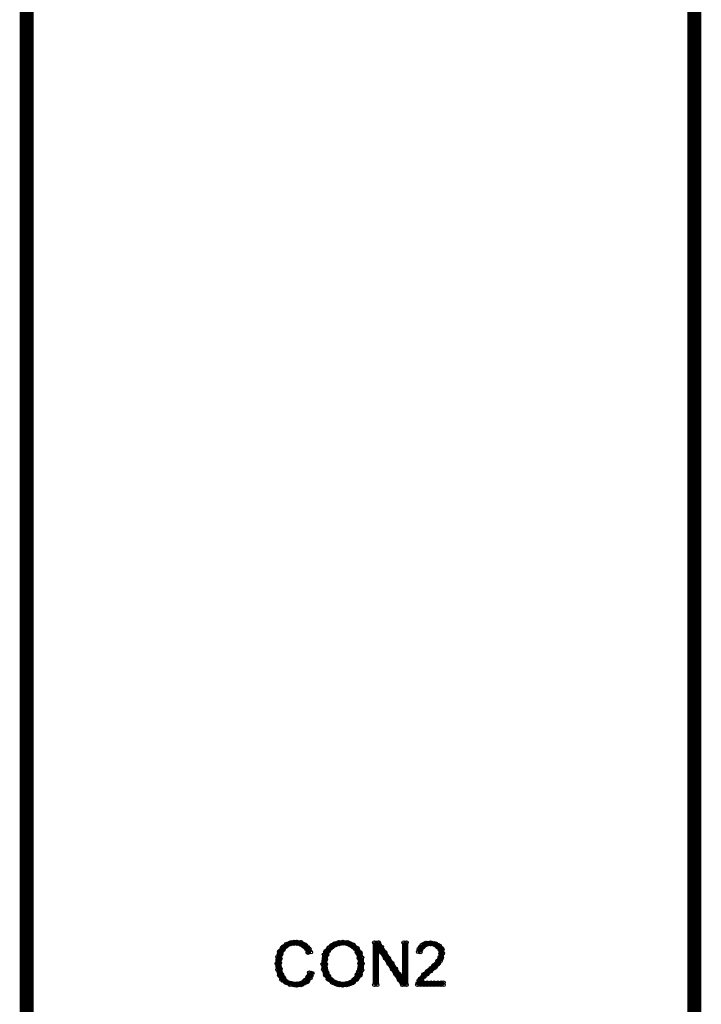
# Model space of a CAD drawing. Extents: x 97 to 162, y 100 to 201.
# Tile 19 of 47: x 143 to 153, y 113 to 127. Entities that reach past the tile are written whole.
import ezdxf

# ---------------------------------------------------------------- set-up
doc = ezdxf.new("R2010")
doc.units = 0
doc.layers.get('0').update_dxf_attribs({"linetype": 'CONTINUOUS'})
doc.layers.add('C-MASK_GBR', color=7, linetype='CONTINUOUS')
doc.layers.add('C-SILK_GBR', color=6, linetype='CONTINUOUS')

# ---------------------------------------------------------------- blocks, each defined once
blk = doc.blocks.new('ROUND_2')
blk.add_circle((0, 0), 0.025)

msp = doc.modelspace()

# ---------------------------------------------------------------- linework, layer by layer
at = {"layer": 'C-MASK_GBR', "const_width": 0.199898}
for points in [[(143.549878, 100.499926), (143.549878, 128.737614)], [(153.049986, 128.737614), (153.049986, 100.499926)]]:
    msp.add_lwpolyline(points, dxfattribs=at)
at = {"layer": 'C-SILK_GBR'}
for points, const_width in [([(143.549878, 100.499926), (143.549878, 128.737614)], 0.199898), ([(153.049986, 128.737614), (153.049986, 100.499926)], 0.199898), ([(147.24253, 114.145822), (147.184618, 114.096292)], 0.050038), ([(147.308062, 114.17046), (147.24253, 114.145822)], 0.050038), ([(147.245578, 114.117628), (147.299934, 114.144806)], 0.050038), ([(147.249896, 114.11966), (147.249896, 114.148616)], 0.050038), ([(147.299934, 114.144806), (147.299934, 114.167412)], 0.050038), ([(147.299934, 114.144806), (147.307554, 114.147092)], 0.050038), ([(147.307554, 114.147092), (147.371054, 114.156236)], 0.050038), ([(147.383754, 114.178842), (147.308062, 114.17046)], 0.050038), ([(147.349972, 114.153188), (147.349972, 114.175032)], 0.050038), ([(147.371054, 114.156236), (147.378928, 114.155982)], 0.050038), ([(147.378928, 114.155982), (147.433284, 114.147092)], 0.050038), ([(147.456906, 114.170714), (147.383754, 114.178842)], 0.050038), ([(147.40001, 114.15268), (147.40001, 114.177064)], 0.050038), ([(147.433284, 114.147092), (147.44192, 114.14379)], 0.050038), ([(147.44192, 114.14379), (147.487386, 114.116612)], 0.050038), ([(147.450048, 114.138964), (147.450048, 114.171476)], 0.050038), ([(147.522438, 114.12982), (147.456906, 114.170714)], 0.050038), ([(147.500086, 114.104928), (147.500086, 114.14379)], 0.050038), ([(147.929092, 114.153696), (147.887944, 114.129058)], 0.050038), ([(147.987766, 114.17046), (147.929092, 114.153696)], 0.050038), ([(147.94992, 114.133884), (147.94992, 114.159538)], 0.050038), ([(147.95881, 114.137694), (148.040598, 114.155728)], 0.050038), ([(148.04644, 114.178842), (147.987766, 114.17046)], 0.050038), ([(147.999958, 114.146838), (147.999958, 114.172238)], 0.050038), ([(148.040598, 114.155728), (148.049488, 114.156236)], 0.050038), ([(148.121116, 114.17046), (148.04644, 114.178842)], 0.050038), ([(148.049488, 114.156236), (148.112988, 114.147092)], 0.050038), ([(148.049996, 114.156236), (148.049996, 114.178334)], 0.050038), ([(148.100034, 114.14887), (148.100034, 114.172746)], 0.050038), ([(148.112988, 114.147092), (148.120608, 114.144806)], 0.050038), ([(148.120608, 114.144806), (148.175218, 114.117628)], 0.050038), ([(148.195792, 114.137186), (148.121116, 114.17046)], 0.050038), ([(148.150072, 114.130074), (148.150072, 114.15776)], 0.050038), ([(148.558504, 114.169952), (148.49729, 114.169952)], 0.050038), ([(148.49729, 114.169952), (148.49729, 113.566702)], 0.050038), ([(148.500084, 113.566702), (148.500084, 114.169952)], 0.050038), ([(148.550122, 114.052858), (148.550122, 114.169952)], 0.050038), ([(148.868638, 113.691416), (148.558504, 114.169952)], 0.050038), ([(148.955252, 114.169952), (148.914612, 114.169952)], 0.050038), ([(148.914612, 114.169952), (148.914612, 113.705132)], 0.050038), ([(148.949918, 113.566702), (148.949918, 114.169952)], 0.050038), ([(148.955252, 113.566702), (148.955252, 114.169952)], 0.050038), ([(149.224238, 114.16157), (149.169882, 114.130582)], 0.050038), ([(149.200108, 114.11204), (149.200108, 114.147854)], 0.050038), ([(149.296374, 114.169698), (149.224238, 114.16157)], 0.050038), ([(149.239224, 114.137948), (149.293834, 114.147092)], 0.050038), ([(149.249892, 114.139726), (149.249892, 114.164364)], 0.050038), ([(149.293834, 114.147092), (149.302724, 114.146838)], 0.050038), ([(149.370288, 114.153188), (149.296374, 114.169698)], 0.050038), ([(149.29993, 114.147346), (149.29993, 114.168936)], 0.050038), ([(149.302724, 114.146838), (149.34819, 114.137694)], 0.050038), ([(149.349968, 114.13744), (149.349968, 114.15776)], 0.050038), ([(149.426676, 114.12093), (149.370288, 114.153188)], 0.050038), ([(147.143216, 114.03838), (147.11807, 113.962942)], 0.050038), ([(147.184618, 114.096292), (147.143216, 114.03838)], 0.050038), ([(147.150074, 113.693448), (147.150074, 114.047778)], 0.050038), ([(147.168616, 113.99901), (147.170902, 114.00663)], 0.050038), ([(147.170902, 114.00663), (147.19808, 114.060986)], 0.050038), ([(147.19808, 114.060986), (147.200874, 114.065304)], 0.050038), ([(147.200112, 114.064034), (147.200112, 114.1095)], 0.050038), ([(147.200874, 114.065304), (147.237196, 114.11077)], 0.050038), ([(147.237196, 114.11077), (147.245578, 114.117628)], 0.050038), ([(147.487386, 114.116612), (147.492212, 114.112802)], 0.050038), ([(147.492212, 114.112802), (147.528534, 114.07648)], 0.050038), ([(147.57146, 114.080798), (147.522438, 114.12982)], 0.050038), ([(147.528534, 114.07648), (147.533868, 114.068606)], 0.050038), ([(147.533868, 114.068606), (147.552918, 114.023902)], 0.050038), ([(147.550124, 114.03076), (147.550124, 114.102134)], 0.050038), ([(147.552918, 114.023902), (147.593304, 114.031776)], 0.050038), ([(147.593304, 114.031776), (147.57146, 114.080798)], 0.050038), ([(147.80387, 114.044984), (147.779994, 113.996978)], 0.050038), ([(147.80006, 113.702338), (147.80006, 114.03711)], 0.050038), ([(147.84578, 114.095276), (147.80387, 114.044984)], 0.050038), ([(147.823174, 113.995454), (147.841462, 114.04092)], 0.050038), ([(147.841462, 114.04092), (147.84451, 114.046762)], 0.050038), ([(147.84451, 114.046762), (147.871688, 114.08283)], 0.050038), ([(147.887944, 114.129058), (147.84578, 114.095276)], 0.050038), ([(147.850098, 114.053874), (147.850098, 114.098578)], 0.050038), ([(147.871688, 114.08283), (147.878546, 114.08918)], 0.050038), ([(147.878546, 114.08918), (147.95119, 114.134392)], 0.050038), ([(147.899882, 114.102642), (147.899882, 114.13617)], 0.050038), ([(147.95119, 114.134392), (147.95881, 114.137694)], 0.050038), ([(148.175218, 114.117628), (148.179536, 114.11458)], 0.050038), ([(148.179536, 114.11458), (148.225002, 114.078258)], 0.050038), ([(148.254212, 114.087148), (148.195792, 114.137186)], 0.050038), ([(148.20011, 114.098324), (148.20011, 114.13363)], 0.050038), ([(148.225002, 114.078258), (148.231606, 114.07013)], 0.050038), ([(148.231606, 114.07013), (148.258784, 114.01552)], 0.050038), ([(148.249894, 114.0333), (148.249894, 114.090704)], 0.050038), ([(148.295614, 114.029236), (148.254212, 114.087148)], 0.050038), ([(148.258784, 114.01552), (148.260562, 114.011202)], 0.050038), ([(148.260562, 114.011202), (148.278596, 113.947702)], 0.050038), ([(148.32076, 113.953798), (148.295614, 114.029236)], 0.050038), ([(148.299932, 113.711482), (148.299932, 114.016028)], 0.050038), ([(148.538184, 114.031522), (148.584158, 114.045238)], 0.050038), ([(148.538184, 113.566702), (148.538184, 114.031522)], 0.050038), ([(148.584158, 114.045238), (148.894038, 113.566702)], 0.050038), ([(148.599906, 114.0206), (148.599906, 114.105944)], 0.050038), ([(148.649944, 113.943384), (148.649944, 114.028728)], 0.050038), ([(149.130512, 114.075464), (149.120352, 114.035078)], 0.050038), ([(149.120352, 114.035078), (149.150832, 114.031776)], 0.050038), ([(149.169882, 114.130582), (149.130512, 114.075464)], 0.050038), ([(149.15007, 114.031776), (149.15007, 114.102642)], 0.050038), ([(149.150832, 114.031776), (149.155404, 114.054636)], 0.050038), ([(149.155404, 114.054636), (149.159976, 114.064796)], 0.050038), ([(149.159976, 114.064796), (149.187154, 114.101118)], 0.050038), ([(149.187154, 114.101118), (149.192234, 114.106198)], 0.050038), ([(149.192234, 114.106198), (149.228302, 114.133376)], 0.050038), ([(149.228302, 114.133376), (149.239224, 114.137948)], 0.050038), ([(149.34819, 114.137694), (149.358096, 114.133376)], 0.050038), ([(149.358096, 114.133376), (149.394418, 114.106198)], 0.050038), ([(149.394418, 114.106198), (149.397212, 114.103658)], 0.050038), ([(149.397212, 114.103658), (149.42439, 114.07648)], 0.050038), ([(149.400006, 114.100864), (149.400006, 114.13617)], 0.050038), ([(149.42439, 114.07648), (149.431248, 114.06378)], 0.050038), ([(149.464522, 114.075718), (149.426676, 114.12093)], 0.050038), ([(149.431248, 114.06378), (149.440392, 114.018314)], 0.050038), ([(149.440392, 114.008662), (149.431248, 113.963196)], 0.050038), ([(149.440392, 114.018314), (149.4409, 114.013488)], 0.050038), ([(149.4409, 114.013488), (149.440392, 114.008662)], 0.050038), ([(149.450044, 113.935002), (149.450044, 114.09299)], 0.050038), ([(149.455378, 113.948718), (149.472142, 114.015012)], 0.050038), ([(149.472142, 114.015012), (149.464522, 114.075718)], 0.050038), ([(147.11807, 113.962942), (147.109434, 113.868454)], 0.050038), ([(147.109434, 113.868454), (147.11807, 113.782856)], 0.050038), ([(147.150074, 113.877344), (147.150582, 113.881662)], 0.050038), ([(147.150328, 113.87455), (147.150074, 113.877344)], 0.050038), ([(147.159472, 113.793016), (147.150328, 113.87455)], 0.050038), ([(147.150582, 113.881662), (147.159472, 113.935764)], 0.050038), ([(147.159472, 113.935764), (147.168616, 113.99901)], 0.050038), ([(147.779994, 113.996978), (147.762722, 113.859056)], 0.050038), ([(147.803362, 113.92281), (147.804124, 113.929668)], 0.050038), ([(147.803362, 113.85931), (147.803362, 113.92281)], 0.050038), ([(147.804124, 113.929668), (147.822412, 113.993168)], 0.050038), ([(147.822412, 113.993168), (147.823174, 113.995454)], 0.050038), ([(148.288248, 113.864136), (148.270214, 113.755424)], 0.050038), ([(148.278596, 113.947702), (148.279358, 113.944146)], 0.050038), ([(148.279358, 113.944146), (148.288502, 113.871502)], 0.050038), ([(148.288756, 113.868454), (148.288248, 113.864136)], 0.050038), ([(148.288502, 113.871502), (148.288756, 113.868454)], 0.050038), ([(148.329396, 113.8682), (148.32076, 113.953798)], 0.050038), ([(148.32076, 113.773712), (148.329396, 113.8682)], 0.050038), ([(148.699982, 113.866422), (148.699982, 113.951766)], 0.050038), ([(148.75002, 113.789206), (148.75002, 113.87455)], 0.050038), ([(149.398482, 113.906554), (149.344126, 113.843054)], 0.050038), ([(149.370542, 113.82248), (149.41423, 113.874804)], 0.050038), ([(149.401022, 113.909856), (149.398482, 113.906554)], 0.050038), ([(149.400006, 113.857532), (149.400006, 113.908586)], 0.050038), ([(149.4282, 113.955322), (149.401022, 113.909856)], 0.050038), ([(149.41423, 113.874804), (149.439122, 113.907824)], 0.050038), ([(149.431248, 113.963196), (149.4282, 113.955322)], 0.050038), ([(149.439122, 113.907824), (149.455378, 113.948718)], 0.050038), ([(147.11807, 113.782856), (147.143978, 113.70564)], 0.050038), ([(147.15998, 113.789714), (147.159472, 113.793016)], 0.050038), ([(147.178014, 113.71707), (147.15998, 113.789714)], 0.050038), ([(147.571968, 113.73993), (147.55241, 113.687098)], 0.050038), ([(147.61337, 113.731548), (147.571968, 113.73993)], 0.050038), ([(147.588732, 113.663476), (147.61337, 113.731548)], 0.050038), ([(147.599908, 113.694718), (147.599908, 113.734342)], 0.050038), ([(147.762722, 113.859056), (147.771104, 113.78311)], 0.050038), ([(147.771104, 113.78311), (147.796504, 113.707418)], 0.050038), ([(147.803616, 113.855246), (147.803362, 113.85931)], 0.050038), ([(147.82165, 113.74628), (147.803616, 113.855246)], 0.050038), ([(147.824698, 113.738406), (147.82165, 113.74628)], 0.050038), ([(147.86991, 113.656618), (147.824698, 113.738406)], 0.050038), ([(148.267928, 113.748312), (148.222462, 113.657634)], 0.050038), ([(148.270214, 113.755424), (148.267928, 113.748312)], 0.050038), ([(148.295868, 113.699544), (148.32076, 113.773712)], 0.050038), ([(148.800058, 113.71199), (148.800058, 113.797334)], 0.050038), ([(149.259798, 113.767616), (149.198076, 113.714784)], 0.050038), ([(149.246082, 113.715546), (149.299676, 113.76025)], 0.050038), ([(149.249892, 113.718848), (149.249892, 113.759488)], 0.050038), ([(149.260052, 113.768124), (149.259798, 113.767616)], 0.050038), ([(149.341586, 113.840514), (149.260052, 113.768124)], 0.050038), ([(149.299676, 113.76025), (149.370542, 113.82248)], 0.050038), ([(149.29993, 113.760504), (149.29993, 113.80343)], 0.050038), ([(149.344126, 113.843054), (149.341586, 113.840514)], 0.050038), ([(149.349968, 113.804446), (149.349968, 113.849912)], 0.050038), ([(147.143978, 113.70564), (147.17649, 113.640108)], 0.050038), ([(147.17649, 113.640108), (147.233386, 113.599468)], 0.050038), ([(147.180808, 113.710466), (147.178014, 113.71707)], 0.050038), ([(147.20824, 113.665), (147.180808, 113.710466)], 0.050038), ([(147.200112, 113.623344), (147.200112, 113.678462)], 0.050038), ([(147.210018, 113.662206), (147.20824, 113.665)], 0.050038), ([(147.24634, 113.616994), (147.210018, 113.662206)], 0.050038), ([(147.233386, 113.599468), (147.300188, 113.566194)], 0.050038), ([(147.258024, 113.608866), (147.24634, 113.616994)], 0.050038), ([(147.249896, 113.59134), (147.249896, 113.613184)], 0.050038), ([(147.31238, 113.590578), (147.258024, 113.608866)], 0.050038), ([(147.299934, 113.566194), (147.299934, 113.594642)], 0.050038), ([(147.31619, 113.589816), (147.31238, 113.590578)], 0.050038), ([(147.370546, 113.580672), (147.31619, 113.589816)], 0.050038), ([(147.349972, 113.561114), (147.349972, 113.583974)], 0.050038), ([(147.441666, 113.589562), (147.378166, 113.580418)], 0.050038), ([(147.40001, 113.559336), (147.40001, 113.58372)], 0.050038), ([(147.45208, 113.593626), (147.441666, 113.589562)], 0.050038), ([(147.450048, 113.564416), (147.450048, 113.592356)], 0.050038), ([(147.506436, 113.629948), (147.45208, 113.593626)], 0.050038), ([(147.466812, 113.566194), (147.539964, 113.606834)], 0.050038), ([(147.500086, 113.584482), (147.500086, 113.625376)], 0.050038), ([(147.512278, 113.635028), (147.506436, 113.629948)], 0.050038), ([(147.548346, 113.680494), (147.512278, 113.635028)], 0.050038), ([(147.539964, 113.606834), (147.588732, 113.663476)], 0.050038), ([(147.55241, 113.687098), (147.548346, 113.680494)], 0.050038), ([(147.550124, 113.618518), (147.550124, 113.682526)], 0.050038), ([(147.796504, 113.707418), (147.837906, 113.649506)], 0.050038), ([(147.837906, 113.649506), (147.896326, 113.599468)], 0.050038), ([(147.850098, 113.639092), (147.850098, 113.692432)], 0.050038), ([(147.878546, 113.647474), (147.86991, 113.656618)], 0.050038), ([(147.95119, 113.602262), (147.878546, 113.647474)], 0.050038), ([(147.896326, 113.599468), (147.971002, 113.566194)], 0.050038), ([(147.899882, 113.59769), (147.899882, 113.634266)], 0.050038), ([(147.94992, 113.575592), (147.94992, 113.603024)], 0.050038), ([(147.95881, 113.59896), (147.95119, 113.602262)], 0.050038), ([(148.040598, 113.580926), (147.95881, 113.59896)], 0.050038), ([(147.999958, 113.562892), (147.999958, 113.589816)], 0.050038), ([(148.14169, 113.59896), (148.051012, 113.580672)], 0.050038), ([(148.100034, 113.563908), (148.100034, 113.590578)], 0.050038), ([(148.121878, 113.566194), (148.18741, 113.590832)], 0.050038), ([(148.151342, 113.603024), (148.14169, 113.59896)], 0.050038), ([(148.150072, 113.576862), (148.150072, 113.602262)], 0.050038), ([(148.214842, 113.64849), (148.151342, 113.603024)], 0.050038), ([(148.18741, 113.590832), (148.246084, 113.641124)], 0.050038), ([(148.20011, 113.601754), (148.20011, 113.637822)], 0.050038), ([(148.222462, 113.657634), (148.214842, 113.64849)], 0.050038), ([(148.246084, 113.641124), (148.295868, 113.699544)], 0.050038), ([(148.249894, 113.64595), (148.249894, 113.712498)], 0.050038), ([(148.850096, 113.635028), (148.850096, 113.720372)], 0.050038), ([(148.914612, 113.705132), (148.868638, 113.691416)], 0.050038), ([(148.89988, 113.566702), (148.89988, 113.682272)], 0.050038), ([(149.113494, 113.589562), (149.109684, 113.566702)], 0.050038), ([(149.129242, 113.628932), (149.113494, 113.589562)], 0.050038), ([(149.198076, 113.714784), (149.129242, 113.628932)], 0.050038), ([(149.15007, 113.566702), (149.15007, 113.65484)], 0.050038), ([(149.16404, 113.623344), (149.169374, 113.639092)], 0.050038), ([(149.188932, 113.598452), (149.16404, 113.623344)], 0.050038), ([(149.169374, 113.639092), (149.205696, 113.684304)], 0.050038), ([(149.48154, 113.598452), (149.188932, 113.598452)], 0.050038), ([(149.200108, 113.677192), (149.200108, 113.716562)], 0.050038), ([(149.200108, 113.566702), (149.200108, 113.598452)], 0.050038), ([(149.205696, 113.684304), (149.210268, 113.688876)], 0.050038), ([(149.210268, 113.688876), (149.246082, 113.715546)], 0.050038), ([(149.249892, 113.566702), (149.249892, 113.598452)], 0.050038), ([(149.29993, 113.566702), (149.29993, 113.598452)], 0.050038), ([(149.349968, 113.566702), (149.349968, 113.598452)], 0.050038), ([(149.400006, 113.566702), (149.400006, 113.598452)], 0.050038), ([(149.450044, 113.566702), (149.450044, 113.598452)], 0.050038), ([(149.48154, 113.566702), (149.48154, 113.598452)], 0.050038), ([(147.300188, 113.566194), (147.383754, 113.557812)], 0.050038), ([(147.378166, 113.580418), (147.370546, 113.580672)], 0.050038), ([(147.383754, 113.557812), (147.466812, 113.566194)], 0.050038), ([(147.971002, 113.566194), (148.045932, 113.557812)], 0.050038), ([(148.051012, 113.580672), (148.040598, 113.580926)], 0.050038), ([(148.045932, 113.557812), (148.121878, 113.566194)], 0.050038), ([(148.049996, 113.55832), (148.049996, 113.580672)], 0.050038), ([(148.49729, 113.566702), (148.538184, 113.566702)], 0.050038), ([(148.894038, 113.566702), (148.955252, 113.566702)], 0.050038), ([(149.109684, 113.566702), (149.48154, 113.566702)], 0.050038)]:
    msp.add_lwpolyline(points, dxfattribs=dict(at, const_width=const_width))

# ---------------------------------------------------------------- block references
for p in [(147.24253, 114.145822), (147.249896, 114.148616), (147.299934, 114.167412), (147.299934, 114.144806), (147.299934, 114.144806), (147.307554, 114.147092), (147.308062, 114.17046), (147.349972, 114.175032), (147.349972, 114.153188), (147.371054, 114.156236), (147.378928, 114.155982), (147.383754, 114.178842), (147.40001, 114.177064), (147.40001, 114.15268), (147.433284, 114.147092), (147.44192, 114.14379), (147.450048, 114.171476), (147.456906, 114.170714), (147.500086, 114.14379), (147.929092, 114.153696), (147.94992, 114.159538), (147.987766, 114.17046), (147.999958, 114.172238), (147.999958, 114.146838), (148.040598, 114.155728), (148.04644, 114.178842), (148.049488, 114.156236), (148.049996, 114.178334), (148.049996, 114.156236), (148.100034, 114.172746), (148.100034, 114.14887), (148.112988, 114.147092), (148.120608, 114.144806), (148.121116, 114.17046), (148.150072, 114.15776), (148.49729, 114.169952), (148.500084, 114.169952), (148.550122, 114.169952), (148.558504, 114.169952), (148.914612, 114.169952), (148.949918, 114.169952), (148.955252, 114.169952), (148.955252, 114.169952), (149.200108, 114.147854), (149.224238, 114.16157), (149.249892, 114.164364), (149.293834, 114.147092), (149.296374, 114.169698), (149.29993, 114.168936), (149.29993, 114.147346), (149.302724, 114.146838), (149.349968, 114.15776), (149.370288, 114.153188), (147.143216, 114.03838), (147.150074, 114.047778), (147.170902, 114.00663), (147.184618, 114.096292), (147.19808, 114.060986), (147.200112, 114.1095), (147.200112, 114.064034), (147.200874, 114.065304), (147.237196, 114.11077), (147.245578, 114.117628), (147.249896, 114.11966), (147.450048, 114.138964), (147.487386, 114.116612), (147.492212, 114.112802), (147.500086, 114.104928), (147.522438, 114.12982), (147.528534, 114.07648), (147.533868, 114.068606), (147.550124, 114.102134), (147.550124, 114.03076), (147.552918, 114.023902), (147.57146, 114.080798), (147.593304, 114.031776), (147.80006, 114.03711), (147.80387, 114.044984), (147.841462, 114.04092), (147.84451, 114.046762), (147.84578, 114.095276), (147.850098, 114.098578), (147.850098, 114.053874), (147.871688, 114.08283), (147.878546, 114.08918), (147.887944, 114.129058), (147.899882, 114.13617), (147.899882, 114.102642), (147.94992, 114.133884), (147.95119, 114.134392), (147.95881, 114.137694), (148.150072, 114.130074), (148.175218, 114.117628), (148.179536, 114.11458), (148.195792, 114.137186), (148.20011, 114.13363), (148.20011, 114.098324), (148.225002, 114.078258), (148.231606, 114.07013), (148.249894, 114.090704), (148.249894, 114.0333), (148.254212, 114.087148), (148.258784, 114.01552), (148.260562, 114.011202), (148.295614, 114.029236), (148.299932, 114.016028), (148.538184, 114.031522), (148.550122, 114.052858), (148.584158, 114.045238), (148.599906, 114.105944), (148.599906, 114.0206), (148.649944, 114.028728), (149.120352, 114.035078), (149.130512, 114.075464), (149.15007, 114.102642), (149.15007, 114.031776), (149.150832, 114.031776), (149.155404, 114.054636), (149.159976, 114.064796), (149.169882, 114.130582), (149.187154, 114.101118), (149.192234, 114.106198), (149.192234, 114.106198), (149.200108, 114.11204), (149.228302, 114.133376), (149.239224, 114.137948), (149.249892, 114.139726), (149.34819, 114.137694), (149.349968, 114.13744), (149.358096, 114.133376), (149.394418, 114.106198), (149.394418, 114.106198), (149.397212, 114.103658), (149.400006, 114.13617), (149.400006, 114.100864), (149.42439, 114.07648), (149.426676, 114.12093), (149.431248, 114.06378), (149.440392, 114.018314), (149.440392, 114.008662), (149.4409, 114.013488), (149.450044, 114.09299), (149.464522, 114.075718), (149.472142, 114.015012), (147.109434, 113.868454), (147.11807, 113.962942), (147.150074, 113.877344), (147.150328, 113.87455), (147.150582, 113.881662), (147.159472, 113.935764), (147.168616, 113.99901), (147.779994, 113.996978), (147.803362, 113.92281), (147.804124, 113.929668), (147.822412, 113.993168), (147.823174, 113.995454), (148.278596, 113.947702), (148.279358, 113.944146), (148.288248, 113.864136), (148.288502, 113.871502), (148.288756, 113.868454), (148.288756, 113.868454), (148.32076, 113.953798), (148.329396, 113.8682), (148.329396, 113.8682), (148.649944, 113.943384), (148.699982, 113.951766), (148.699982, 113.866422), (148.75002, 113.87455), (149.398482, 113.906554), (149.400006, 113.908586), (149.401022, 113.909856), (149.41423, 113.874804), (149.4282, 113.955322), (149.431248, 113.963196), (149.439122, 113.907824), (149.450044, 113.935002), (149.455378, 113.948718), (147.11807, 113.782856), (147.159472, 113.793016), (147.15998, 113.789714), (147.571968, 113.73993), (147.599908, 113.734342), (147.61337, 113.731548), (147.61337, 113.731548), (147.762722, 113.859056), (147.771104, 113.78311), (147.803362, 113.85931), (147.803616, 113.855246), (147.82165, 113.74628), (147.824698, 113.738406), (148.267928, 113.748312), (148.270214, 113.755424), (148.32076, 113.773712), (148.75002, 113.789206), (148.800058, 113.797334), (149.249892, 113.759488), (149.259798, 113.767616), (149.260052, 113.768124), (149.299676, 113.76025), (149.29993, 113.80343), (149.29993, 113.760504), (149.341586, 113.840514), (149.344126, 113.843054), (149.349968, 113.849912), (149.349968, 113.804446), (149.370542, 113.82248), (149.400006, 113.857532), (147.143978, 113.70564), (147.150074, 113.693448), (147.17649, 113.640108), (147.178014, 113.71707), (147.180808, 113.710466), (147.200112, 113.678462), (147.200112, 113.623344), (147.20824, 113.665), (147.210018, 113.662206), (147.233386, 113.599468), (147.24634, 113.616994), (147.249896, 113.613184), (147.249896, 113.59134), (147.258024, 113.608866), (147.299934, 113.594642), (147.31238, 113.590578), (147.31619, 113.589816), (147.349972, 113.583974), (147.40001, 113.58372), (147.441666, 113.589562), (147.450048, 113.592356), (147.45208, 113.593626), (147.500086, 113.625376), (147.500086, 113.584482), (147.506436, 113.629948), (147.512278, 113.635028), (147.539964, 113.606834), (147.548346, 113.680494), (147.550124, 113.682526), (147.550124, 113.618518), (147.55241, 113.687098), (147.588732, 113.663476), (147.599908, 113.694718), (147.796504, 113.707418), (147.80006, 113.702338), (147.837906, 113.649506), (147.850098, 113.692432), (147.850098, 113.639092), (147.86991, 113.656618), (147.878546, 113.647474), (147.896326, 113.599468), (147.899882, 113.634266), (147.899882, 113.59769), (147.94992, 113.603024), (147.95119, 113.602262), (147.95881, 113.59896), (147.999958, 113.589816), (148.100034, 113.590578), (148.14169, 113.59896), (148.150072, 113.602262), (148.151342, 113.603024), (148.18741, 113.590832), (148.20011, 113.637822), (148.20011, 113.601754), (148.214842, 113.64849), (148.222462, 113.657634), (148.246084, 113.641124), (148.249894, 113.712498), (148.249894, 113.64595), (148.295868, 113.699544), (148.299932, 113.711482), (148.800058, 113.71199), (148.850096, 113.720372), (148.850096, 113.635028), (148.868638, 113.691416), (148.89988, 113.682272), (148.914612, 113.705132), (149.113494, 113.589562), (149.129242, 113.628932), (149.15007, 113.65484), (149.16404, 113.623344), (149.169374, 113.639092), (149.188932, 113.598452), (149.198076, 113.714784), (149.200108, 113.716562), (149.200108, 113.677192), (149.200108, 113.598452), (149.205696, 113.684304), (149.210268, 113.688876), (149.246082, 113.715546), (149.249892, 113.718848), (149.249892, 113.598452), (149.29993, 113.598452), (149.349968, 113.598452), (149.400006, 113.598452), (149.450044, 113.598452), (149.48154, 113.598452), (149.48154, 113.598452), (147.299934, 113.566194), (147.300188, 113.566194), (147.349972, 113.561114), (147.370546, 113.580672), (147.378166, 113.580418), (147.383754, 113.557812), (147.40001, 113.559336), (147.450048, 113.564416), (147.466812, 113.566194), (147.94992, 113.575592), (147.971002, 113.566194), (147.999958, 113.562892), (148.040598, 113.580926), (148.045932, 113.557812), (148.049996, 113.580672), (148.049996, 113.55832), (148.051012, 113.580672), (148.100034, 113.563908), (148.121878, 113.566194), (148.150072, 113.576862), (148.49729, 113.566702), (148.500084, 113.566702), (148.538184, 113.566702), (148.894038, 113.566702), (148.89988, 113.566702), (148.949918, 113.566702), (148.955252, 113.566702), (149.109684, 113.566702), (149.15007, 113.566702), (149.200108, 113.566702), (149.249892, 113.566702), (149.29993, 113.566702), (149.349968, 113.566702), (149.400006, 113.566702), (149.450044, 113.566702), (149.48154, 113.566702)]:
    msp.add_blockref('ROUND_2', p, dxfattribs=at)

doc.saveas('drawing.dxf')
